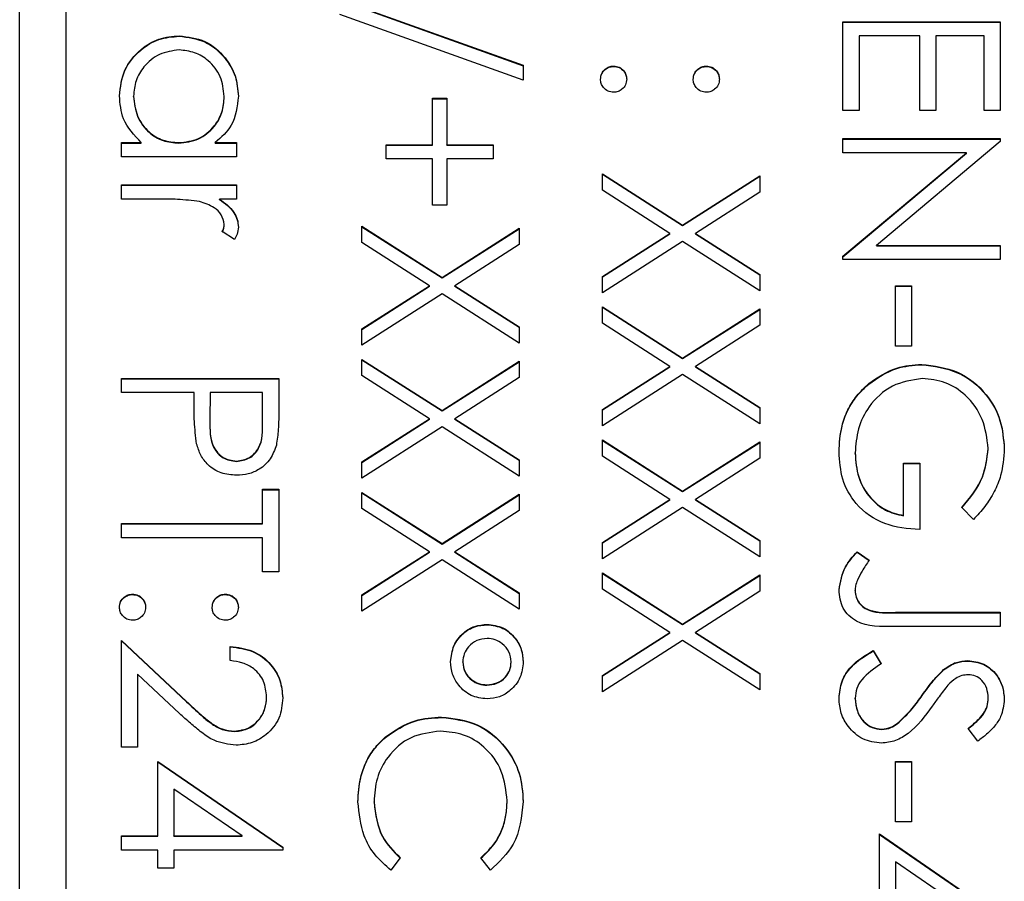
# Model space of a CAD drawing. Header units: millimetres. Extents: x 321 to 2529, y 215 to 2037.
# Tile 46 of 57: x 2210 to 2220, y 1182 to 1191. Entities that reach past the tile are written whole.
import ezdxf

# ---------------------------------------------------------------- set-up
doc = ezdxf.new("R2010")
doc.units = ezdxf.units.MM

msp = doc.modelspace()

# ---------------------------------------------------------------- linework, layer by layer
at = {"color": 7, "linetype": 'Continuous', "lineweight": 25}
for p, q in [((2209.727, 1152.557), (2209.727, 1200.739)), ((2210.227, 1198.183), (2210.227, 1142.237)), ((2213.188, 1191.365), (2215.171, 1190.655)), ((2213.188, 1191.361), (2215.171, 1190.65)), ((2215.171, 1190.494), (2213.188, 1191.205)), ((2218.627, 1190.168), (2218.627, 1191.126)), ((2218.627, 1191.126), (2220.327, 1191.126)), ((2220.327, 1191.126), (2220.327, 1190.168)), ((2218.627, 1191.121), (2220.327, 1191.121)), ((2211.452, 1190.969), (2211.452, 1190.973)), ((2218.802, 1190.973), (2218.802, 1190.168)), ((2219.456, 1190.973), (2218.802, 1190.973)), ((2219.456, 1190.168), (2219.456, 1190.973)), ((2219.63, 1190.973), (2219.63, 1190.168)), ((2220.153, 1190.973), (2219.63, 1190.973)), ((2220.153, 1190.168), (2220.153, 1190.973)), ((2215.171, 1190.655), (2215.171, 1190.494)), ((2216.147, 1190.642), (2216.147, 1190.647)), ((2217.15, 1190.642), (2217.15, 1190.647)), ((2210.958, 1190.316), (2210.958, 1190.321)), ((2211.939, 1190.315), (2211.939, 1190.319)), ((2214.19, 1190.298), (2214.343, 1190.298)), ((2214.19, 1189.797), (2214.19, 1190.298)), ((2214.19, 1190.294), (2214.343, 1190.294)), ((2214.343, 1190.298), (2214.343, 1189.797)), ((2218.802, 1190.168), (2218.627, 1190.168)), ((2219.63, 1190.168), (2219.456, 1190.168)), ((2220.327, 1190.168), (2220.153, 1190.168)), ((2218.627, 1189.863), (2220.327, 1189.863)), ((2218.627, 1189.71), (2218.627, 1189.863)), ((2218.627, 1189.858), (2220.327, 1189.858)), ((2220.327, 1189.863), (2220.327, 1189.831)), ((2210.827, 1189.819), (2211.042, 1189.819)), ((2210.827, 1189.667), (2210.827, 1189.819)), ((2210.827, 1189.815), (2211.042, 1189.815)), ((2211.042, 1189.815), (2211.042, 1189.819)), ((2211.446, 1189.815), (2211.446, 1189.819)), ((2211.84, 1189.819), (2212.07, 1189.819)), ((2211.84, 1189.815), (2211.84, 1189.819)), ((2211.84, 1189.815), (2212.07, 1189.815)), ((2212.07, 1189.819), (2212.07, 1189.667)), ((2213.689, 1189.797), (2214.19, 1189.797)), ((2213.689, 1189.645), (2213.689, 1189.797)), ((2213.689, 1189.793), (2214.19, 1189.793)), ((2214.19, 1189.793), (2214.19, 1189.797)), ((2214.343, 1189.797), (2214.844, 1189.797)), ((2214.343, 1189.793), (2214.343, 1189.797)), ((2214.343, 1189.793), (2214.844, 1189.793)), ((2214.844, 1189.797), (2214.844, 1189.645)), ((2220.327, 1189.831), (2218.989, 1188.709)), ((2212.07, 1189.667), (2210.827, 1189.667)), ((2214.19, 1189.645), (2213.689, 1189.645)), ((2214.19, 1189.144), (2214.19, 1189.645)), ((2214.343, 1189.645), (2214.343, 1189.144)), ((2214.844, 1189.645), (2214.343, 1189.645)), ((2219.962, 1189.71), (2218.627, 1189.71)), ((2218.627, 1188.591), (2219.962, 1189.71)), ((2218.627, 1188.587), (2219.962, 1189.706)), ((2219.962, 1189.706), (2219.962, 1189.71)), ((2216.027, 1189.482), (2216.894, 1188.927)), ((2216.027, 1189.306), (2216.027, 1189.482)), ((2216.027, 1189.477), (2216.894, 1188.923)), ((2216.894, 1188.927), (2217.727, 1189.46)), ((2216.894, 1188.923), (2217.727, 1189.456)), ((2217.727, 1189.46), (2217.727, 1189.284)), ((2210.827, 1189.21), (2210.827, 1189.362)), ((2210.827, 1189.362), (2212.07, 1189.362)), ((2210.827, 1189.358), (2212.07, 1189.358)), ((2212.07, 1189.362), (2212.07, 1189.21)), ((2211.245, 1189.21), (2210.827, 1189.21)), ((2212.07, 1189.21), (2211.887, 1189.21)), ((2211.887, 1189.205), (2211.887, 1189.21)), ((2216.757, 1188.839), (2216.027, 1189.306)), ((2217.727, 1189.284), (2217.032, 1188.839)), ((2214.343, 1189.144), (2214.19, 1189.144)), ((2211.939, 1188.931), (2211.939, 1188.936)), ((2213.427, 1188.916), (2214.294, 1188.361)), ((2213.427, 1188.74), (2213.427, 1188.916)), ((2213.427, 1188.911), (2214.294, 1188.357)), ((2214.294, 1188.361), (2215.127, 1188.894)), ((2214.294, 1188.357), (2215.127, 1188.889)), ((2215.127, 1188.894), (2215.127, 1188.718)), ((2216.894, 1188.923), (2216.894, 1188.927)), ((2212.049, 1188.774), (2211.917, 1188.858)), ((2216.027, 1188.373), (2216.757, 1188.839)), ((2216.027, 1188.369), (2216.757, 1188.835)), ((2216.757, 1188.835), (2216.757, 1188.839)), ((2217.032, 1188.839), (2217.727, 1188.395)), ((2217.032, 1188.835), (2217.032, 1188.839)), ((2217.032, 1188.835), (2217.727, 1188.39)), ((2214.157, 1188.273), (2213.427, 1188.74)), ((2215.127, 1188.718), (2214.432, 1188.273)), ((2216.894, 1188.751), (2216.027, 1188.197)), ((2217.727, 1188.219), (2216.894, 1188.751)), ((2218.989, 1188.709), (2220.327, 1188.709)), ((2218.989, 1188.704), (2218.989, 1188.709)), ((2218.989, 1188.704), (2220.327, 1188.704)), ((2220.327, 1188.709), (2220.327, 1188.556)), ((2218.627, 1188.556), (2218.627, 1188.591)), ((2220.327, 1188.556), (2218.627, 1188.556)), ((2214.294, 1188.357), (2214.294, 1188.361)), ((2216.027, 1188.197), (2216.027, 1188.373)), ((2217.727, 1188.395), (2217.727, 1188.219)), ((2213.427, 1187.807), (2214.157, 1188.273)), ((2213.427, 1187.802), (2214.157, 1188.269)), ((2214.157, 1188.269), (2214.157, 1188.273)), ((2214.432, 1188.273), (2215.127, 1187.829)), ((2214.432, 1188.269), (2214.432, 1188.273)), ((2214.432, 1188.269), (2215.127, 1187.824)), ((2219.194, 1187.62), (2219.194, 1188.273)), ((2219.194, 1188.273), (2219.368, 1188.273)), ((2219.194, 1188.269), (2219.368, 1188.269)), ((2219.368, 1188.273), (2219.368, 1187.62)), ((2214.294, 1188.185), (2213.427, 1187.631)), ((2215.127, 1187.653), (2214.294, 1188.185)), ((2216.027, 1188.045), (2216.894, 1187.49)), ((2216.027, 1187.869), (2216.027, 1188.045)), ((2216.027, 1188.04), (2216.894, 1187.486)), ((2216.894, 1187.49), (2217.727, 1188.023)), ((2216.894, 1187.486), (2217.727, 1188.018)), ((2217.727, 1188.023), (2217.727, 1187.847)), ((2215.127, 1187.829), (2215.127, 1187.653)), ((2216.757, 1187.402), (2216.027, 1187.869)), ((2217.727, 1187.847), (2217.032, 1187.402)), ((2213.427, 1187.631), (2213.427, 1187.807)), ((2219.368, 1187.62), (2219.194, 1187.62)), ((2213.427, 1187.478), (2214.294, 1186.924)), ((2213.427, 1187.303), (2213.427, 1187.478)), ((2213.427, 1187.474), (2214.294, 1186.92)), ((2214.294, 1186.924), (2215.127, 1187.457)), ((2214.294, 1186.92), (2215.127, 1187.452)), ((2215.127, 1187.457), (2215.127, 1187.281)), ((2216.027, 1186.936), (2216.757, 1187.402)), ((2216.757, 1187.398), (2216.757, 1187.402)), ((2216.894, 1187.486), (2216.894, 1187.49)), ((2217.032, 1187.402), (2217.727, 1186.958)), ((2217.032, 1187.398), (2217.032, 1187.402)), ((2219.478, 1187.42), (2219.478, 1187.424)), ((2214.157, 1186.836), (2213.427, 1187.303)), ((2216.027, 1186.931), (2216.757, 1187.398)), ((2216.894, 1187.314), (2216.027, 1186.76)), ((2217.727, 1186.782), (2216.894, 1187.314)), ((2217.032, 1187.398), (2217.727, 1186.953)), ((2210.827, 1187.119), (2210.827, 1187.272)), ((2210.827, 1187.272), (2212.527, 1187.272)), ((2210.827, 1187.267), (2212.527, 1187.267)), ((2212.527, 1187.272), (2212.527, 1186.939)), ((2215.127, 1187.281), (2214.432, 1186.836)), ((2218.905, 1187.211), (2218.905, 1187.216)), ((2211.612, 1187.119), (2210.827, 1187.119)), ((2211.612, 1186.998), (2211.612, 1187.119)), ((2211.786, 1187.119), (2211.783, 1186.822)), ((2212.353, 1187.119), (2211.786, 1187.119)), ((2212.353, 1186.809), (2212.353, 1187.119)), ((2214.294, 1186.92), (2214.294, 1186.924)), ((2216.027, 1186.76), (2216.027, 1186.936)), ((2217.727, 1186.958), (2217.727, 1186.782)), ((2211.783, 1186.816), (2211.783, 1186.811)), ((2212.353, 1186.804), (2212.353, 1186.809)), ((2213.427, 1186.37), (2214.157, 1186.836)), ((2213.427, 1186.365), (2214.157, 1186.832)), ((2214.157, 1186.832), (2214.157, 1186.836)), ((2214.432, 1186.836), (2215.127, 1186.391)), ((2214.432, 1186.832), (2214.432, 1186.836)), ((2214.432, 1186.832), (2215.127, 1186.387)), ((2214.294, 1186.748), (2213.427, 1186.194)), ((2215.127, 1186.216), (2214.294, 1186.748)), ((2216.027, 1186.608), (2216.894, 1186.053)), ((2216.027, 1186.432), (2216.027, 1186.608)), ((2216.027, 1186.603), (2216.894, 1186.049)), ((2216.894, 1186.053), (2217.727, 1186.586)), ((2216.894, 1186.049), (2217.727, 1186.581)), ((2217.727, 1186.586), (2217.727, 1186.41)), ((2218.758, 1186.462), (2218.758, 1186.467)), ((2220.197, 1186.511), (2220.197, 1186.516)), ((2212.071, 1186.375), (2212.071, 1186.379)), ((2213.427, 1186.194), (2213.427, 1186.37)), ((2215.127, 1186.391), (2215.127, 1186.216)), ((2216.757, 1185.965), (2216.027, 1186.432)), ((2217.727, 1186.41), (2217.032, 1185.965)), ((2219.281, 1186.357), (2219.456, 1186.357)), ((2219.281, 1185.791), (2219.281, 1186.357)), ((2219.281, 1186.353), (2219.456, 1186.353)), ((2219.456, 1186.357), (2219.456, 1185.639)), ((2212.353, 1186.074), (2212.527, 1186.074)), ((2212.353, 1185.704), (2212.353, 1186.074)), ((2212.353, 1186.07), (2212.527, 1186.07)), ((2212.527, 1186.074), (2212.527, 1185.181)), ((2213.427, 1186.041), (2214.294, 1185.487)), ((2213.427, 1185.866), (2213.427, 1186.041)), ((2213.427, 1186.037), (2214.294, 1185.482)), ((2214.294, 1185.487), (2215.127, 1186.02)), ((2214.294, 1185.482), (2215.127, 1186.015)), ((2215.127, 1186.02), (2215.127, 1185.844)), ((2216.894, 1186.049), (2216.894, 1186.053)), ((2216.027, 1185.499), (2216.757, 1185.965)), ((2216.027, 1185.494), (2216.757, 1185.961)), ((2216.757, 1185.961), (2216.757, 1185.965)), ((2217.032, 1185.965), (2217.727, 1185.521)), ((2217.032, 1185.961), (2217.032, 1185.965)), ((2217.032, 1185.961), (2217.727, 1185.516)), ((2214.157, 1185.399), (2213.427, 1185.866)), ((2215.127, 1185.844), (2214.432, 1185.399)), ((2216.894, 1185.877), (2216.027, 1185.323)), ((2217.727, 1185.345), (2216.894, 1185.877)), ((2220.037, 1185.747), (2219.913, 1185.878)), ((2210.827, 1185.704), (2212.353, 1185.704)), ((2210.827, 1185.551), (2210.827, 1185.704)), ((2210.827, 1185.7), (2212.353, 1185.7)), ((2212.353, 1185.7), (2212.353, 1185.704)), ((2219.281, 1185.787), (2219.281, 1185.791)), ((2212.353, 1185.551), (2210.827, 1185.551)), ((2212.353, 1185.181), (2212.353, 1185.551)), ((2214.294, 1185.482), (2214.294, 1185.487)), ((2216.027, 1185.323), (2216.027, 1185.499)), ((2217.727, 1185.521), (2217.727, 1185.345)), ((2213.427, 1184.933), (2214.157, 1185.399)), ((2213.427, 1184.928), (2214.157, 1185.395)), ((2214.157, 1185.395), (2214.157, 1185.399)), ((2214.432, 1185.399), (2215.127, 1184.954)), ((2214.432, 1185.395), (2214.432, 1185.399)), ((2214.432, 1185.395), (2215.127, 1184.95)), ((2218.78, 1185.399), (2218.911, 1185.309)), ((2218.78, 1185.395), (2218.78, 1185.399)), ((2218.78, 1185.395), (2218.911, 1185.305)), ((2214.294, 1185.311), (2213.427, 1184.757)), ((2215.127, 1184.779), (2214.294, 1185.311)), ((2212.527, 1185.181), (2212.353, 1185.181)), ((2216.027, 1185.17), (2216.894, 1184.616)), ((2216.027, 1184.995), (2216.027, 1185.17)), ((2216.027, 1185.166), (2216.894, 1184.612)), ((2216.894, 1184.616), (2217.727, 1185.149)), ((2216.894, 1184.612), (2217.727, 1185.144)), ((2217.727, 1185.149), (2217.727, 1184.973)), ((2215.127, 1184.954), (2215.127, 1184.779)), ((2216.757, 1184.528), (2216.027, 1184.995)), ((2217.727, 1184.973), (2217.032, 1184.528)), ((2218.758, 1184.977), (2218.758, 1184.981)), ((2210.947, 1184.937), (2210.947, 1184.942)), ((2211.95, 1184.937), (2211.95, 1184.942)), ((2213.427, 1184.757), (2213.427, 1184.933)), ((2219.196, 1184.746), (2220.327, 1184.746)), ((2219.196, 1184.741), (2219.196, 1184.746)), ((2219.196, 1184.741), (2220.327, 1184.741)), ((2220.327, 1184.746), (2220.327, 1184.593)), ((2214.782, 1184.611), (2214.782, 1184.615)), ((2216.027, 1184.062), (2216.757, 1184.528)), ((2216.757, 1184.524), (2216.757, 1184.528)), ((2216.894, 1184.612), (2216.894, 1184.616)), ((2217.032, 1184.528), (2217.727, 1184.083)), ((2217.032, 1184.524), (2217.032, 1184.528)), ((2220.327, 1184.593), (2219.179, 1184.593)), ((2210.827, 1184.441), (2211.531, 1183.782)), ((2210.827, 1183.287), (2210.827, 1184.441)), ((2210.827, 1184.437), (2211.531, 1183.778)), ((2216.027, 1184.057), (2216.757, 1184.524)), ((2216.894, 1184.44), (2216.027, 1183.886)), ((2217.727, 1183.908), (2216.894, 1184.44)), ((2217.032, 1184.524), (2217.727, 1184.079)), ((2212.004, 1184.223), (2212.004, 1184.376)), ((2218.955, 1184.332), (2219.041, 1184.189)), ((2218.955, 1184.328), (2218.955, 1184.332)), ((2218.955, 1184.328), (2219.041, 1184.184)), ((2214.517, 1184.206), (2214.517, 1184.21)), ((2215.04, 1184.205), (2215.04, 1184.209)), ((2219.974, 1184.219), (2219.974, 1184.223)), ((2219.715, 1184.124), (2219.715, 1184.128)), ((2211.002, 1184.077), (2211.002, 1183.287)), ((2211.456, 1183.652), (2211.002, 1184.077)), ((2216.027, 1183.886), (2216.027, 1184.062)), ((2217.727, 1184.083), (2217.727, 1183.908)), ((2214.777, 1183.958), (2214.777, 1183.962)), ((2211.531, 1183.778), (2211.531, 1183.782)), ((2212.397, 1183.825), (2212.397, 1183.83)), ((2218.758, 1183.811), (2218.758, 1183.816)), ((2219.484, 1183.846), (2219.484, 1183.85)), ((2220.197, 1183.817), (2220.197, 1183.822)), ((2214.287, 1183.609), (2214.287, 1183.614)), ((2212.052, 1183.457), (2212.052, 1183.461)), ((2219.046, 1183.479), (2219.046, 1183.483)), ((2219.213, 1183.539), (2219.213, 1183.544)), ((2220.083, 1183.352), (2219.979, 1183.49)), ((2213.681, 1183.394), (2213.681, 1183.398)), ((2211.002, 1183.287), (2210.827, 1183.287)), ((2211.22, 1182.329), (2211.22, 1183.135)), ((2211.22, 1183.135), (2212.571, 1182.207)), ((2211.22, 1183.13), (2212.571, 1182.203)), ((2219.194, 1182.481), (2219.194, 1183.135)), ((2219.194, 1183.135), (2219.368, 1183.135)), ((2219.194, 1183.13), (2219.368, 1183.13)), ((2219.368, 1183.135), (2219.368, 1182.481)), ((2211.394, 1182.835), (2211.394, 1182.329)), ((2212.132, 1182.329), (2211.394, 1182.835)), ((2213.558, 1182.694), (2213.558, 1182.699)), ((2214.997, 1182.705), (2214.997, 1182.709)), ((2219.368, 1182.481), (2219.194, 1182.481)), ((2210.827, 1182.329), (2211.22, 1182.329)), ((2210.827, 1182.177), (2210.827, 1182.329)), ((2210.827, 1182.325), (2211.22, 1182.325)), ((2211.22, 1182.325), (2211.22, 1182.329)), ((2211.394, 1182.329), (2212.132, 1182.329)), ((2211.394, 1182.325), (2211.394, 1182.329)), ((2211.394, 1182.325), (2212.132, 1182.325)), ((2212.132, 1182.325), (2212.132, 1182.329)), ((2219.02, 1181.545), (2219.02, 1182.351)), ((2219.02, 1182.351), (2220.371, 1181.424)), ((2219.02, 1182.346), (2220.371, 1181.419)), ((2212.571, 1182.207), (2212.571, 1182.177)), ((2211.22, 1182.177), (2210.827, 1182.177)), ((2211.22, 1181.981), (2211.22, 1182.177)), ((2211.394, 1182.177), (2211.394, 1181.981)), ((2212.571, 1182.177), (2211.394, 1182.177)), ((2213.841, 1182.092), (2213.74, 1181.959)), ((2214.815, 1181.959), (2214.713, 1182.092)), ((2211.394, 1181.981), (2211.22, 1181.981)), ((2219.932, 1181.545), (2219.194, 1182.051)), ((2219.194, 1182.051), (2219.194, 1181.545))]:
    msp.add_line(p, q, dxfattribs=at)
for points, knots in [([(2210.806, 1190.326), (2210.817, 1190.422), (2210.839, 1190.612), (2211.015, 1190.823), (2211.227, 1190.954), (2211.377, 1190.967), (2211.452, 1190.973)], [0, 0, 0, 0, 0.279573, 0.559333, 0.779589, 1, 1, 1, 1]), ([(2210.806, 1190.322), (2210.817, 1190.417), (2210.839, 1190.608), (2211.015, 1190.819), (2211.227, 1190.95), (2211.377, 1190.962), (2211.452, 1190.969)], [0, 0, 0, 0, 0.279573, 0.559333, 0.779589, 1, 1, 1, 1]), ([(2211.452, 1190.973), (2211.547, 1190.961), (2211.738, 1190.938), (2211.945, 1190.758), (2212.072, 1190.546), (2212.085, 1190.396), (2212.091, 1190.321)], [0, 0, 0, 0, 0.279413, 0.559191, 0.779548, 1, 1, 1, 1]), ([(2211.452, 1190.969), (2211.547, 1190.957), (2211.738, 1190.933), (2211.945, 1190.754), (2212.072, 1190.541), (2212.085, 1190.392), (2212.091, 1190.317)], [0, 0, 0, 0, 0.279413, 0.559191, 0.779548, 1, 1, 1, 1]), ([(2211.45, 1190.821), (2211.378, 1190.811), (2211.233, 1190.79), (2211.071, 1190.656), (2210.975, 1190.492), (2210.964, 1190.378), (2210.958, 1190.321)], [0, 0, 0, 0, 0.279429, 0.559146, 0.77957, 1, 1, 1, 1]), ([(2211.939, 1190.319), (2211.93, 1190.392), (2211.913, 1190.538), (2211.784, 1190.703), (2211.622, 1190.802), (2211.507, 1190.815), (2211.45, 1190.821)], [0, 0, 0, 0, 0.2797672, 0.5592905, 0.7797189, 1, 1, 1, 1]), ([(2216.006, 1190.505), (2216.008, 1190.526), (2216.013, 1190.568), (2216.052, 1190.614), (2216.098, 1190.642), (2216.131, 1190.645), (2216.147, 1190.647)], [0, 0, 0, 0, 0.2795812, 0.5591432, 0.7795754, 1, 1, 1, 1]), ([(2216.006, 1190.501), (2216.008, 1190.522), (2216.013, 1190.563), (2216.052, 1190.609), (2216.098, 1190.638), (2216.131, 1190.641), (2216.147, 1190.642)], [0, 0, 0, 0, 0.279581, 0.559143, 0.779575, 1, 1, 1, 1]), ([(2216.147, 1190.647), (2216.168, 1190.644), (2216.21, 1190.639), (2216.256, 1190.601), (2216.285, 1190.554), (2216.287, 1190.521), (2216.289, 1190.505)], [0, 0, 0, 0, 0.2795762, 0.5592837, 0.7795524, 1, 1, 1, 1]), ([(2216.147, 1190.642), (2216.168, 1190.64), (2216.21, 1190.635), (2216.256, 1190.596), (2216.285, 1190.55), (2216.287, 1190.517), (2216.289, 1190.501)], [0, 0, 0, 0, 0.279576, 0.559284, 0.779552, 1, 1, 1, 1]), ([(2217.008, 1190.505), (2217.011, 1190.526), (2217.015, 1190.568), (2217.054, 1190.614), (2217.1, 1190.642), (2217.133, 1190.645), (2217.15, 1190.647)], [0, 0, 0, 0, 0.279647, 0.559299, 0.779615, 1, 1, 1, 1]), ([(2217.008, 1190.501), (2217.011, 1190.522), (2217.015, 1190.563), (2217.054, 1190.609), (2217.1, 1190.638), (2217.133, 1190.641), (2217.15, 1190.642)], [0, 0, 0, 0, 0.279647, 0.559299, 0.779615, 1, 1, 1, 1]), ([(2217.15, 1190.647), (2217.171, 1190.644), (2217.212, 1190.639), (2217.258, 1190.6), (2217.287, 1190.554), (2217.29, 1190.521), (2217.291, 1190.505)], [0, 0, 0, 0, 0.279585, 0.559454, 0.779697, 1, 1, 1, 1]), ([(2217.15, 1190.642), (2217.171, 1190.64), (2217.212, 1190.634), (2217.258, 1190.596), (2217.287, 1190.55), (2217.29, 1190.517), (2217.291, 1190.501)], [0, 0, 0, 0, 0.279585, 0.559454, 0.779697, 1, 1, 1, 1]), ([(2216.147, 1190.364), (2216.126, 1190.366), (2216.085, 1190.371), (2216.039, 1190.41), (2216.01, 1190.456), (2216.007, 1190.489), (2216.006, 1190.505)], [0, 0, 0, 0, 0.279469, 0.559358, 0.779674, 1, 1, 1, 1]), ([(2216.289, 1190.505), (2216.286, 1190.484), (2216.282, 1190.442), (2216.243, 1190.397), (2216.197, 1190.367), (2216.164, 1190.365), (2216.147, 1190.364)], [0, 0, 0, 0, 0.279602, 0.559212, 0.779475, 1, 1, 1, 1]), ([(2217.15, 1190.364), (2217.129, 1190.366), (2217.087, 1190.371), (2217.041, 1190.409), (2217.012, 1190.456), (2217.009, 1190.489), (2217.008, 1190.505)], [0, 0, 0, 0, 0.279517, 0.559326, 0.779544, 1, 1, 1, 1]), ([(2217.291, 1190.505), (2217.289, 1190.484), (2217.284, 1190.442), (2217.245, 1190.397), (2217.199, 1190.367), (2217.166, 1190.365), (2217.15, 1190.364)], [0, 0, 0, 0, 0.279602, 0.559212, 0.779475, 1, 1, 1, 1]), ([(2211.042, 1189.819), (2210.966, 1189.9), (2210.829, 1190.044), (2210.813, 1190.24), (2210.806, 1190.326)], [0, 0, 0, 0, 0.558763, 1, 1, 1, 1]), ([(2210.958, 1190.321), (2210.967, 1190.248), (2210.984, 1190.102), (2211.109, 1189.933), (2211.273, 1189.834), (2211.388, 1189.824), (2211.446, 1189.819)], [0, 0, 0, 0, 0.279822, 0.559387, 0.779603, 1, 1, 1, 1]), ([(2210.958, 1190.316), (2210.967, 1190.244), (2210.984, 1190.098), (2211.109, 1189.928), (2211.273, 1189.83), (2211.388, 1189.82), (2211.446, 1189.815)], [0, 0, 0, 0, 0.279822, 0.559387, 0.779603, 1, 1, 1, 1]), ([(2211.446, 1189.819), (2211.519, 1189.827), (2211.667, 1189.844), (2211.829, 1189.981), (2211.925, 1190.146), (2211.934, 1190.262), (2211.939, 1190.319)], [0, 0, 0, 0, 0.27966, 0.55921, 0.779487, 1, 1, 1, 1]), ([(2211.446, 1189.815), (2211.519, 1189.823), (2211.667, 1189.839), (2211.829, 1189.976), (2211.925, 1190.142), (2211.934, 1190.257), (2211.939, 1190.315)], [0, 0, 0, 0, 0.27966, 0.55921, 0.779487, 1, 1, 1, 1]), ([(2212.091, 1190.321), (2212.079, 1190.209), (2212.056, 1190.009), (2211.906, 1189.877), (2211.84, 1189.819)], [0, 0, 0, 0, 0.559062, 1, 1, 1, 1]), ([(2211.671, 1189.182), (2211.592, 1189.192), (2211.45, 1189.21), (2211.308, 1189.21), (2211.245, 1189.21)], [0, 0, 0, 0, 0.559636, 1, 1, 1, 1]), ([(2211.887, 1189.21), (2211.945, 1189.167), (2212.027, 1189.107), (2212.084, 1188.991), (2212.089, 1188.935), (2212.091, 1188.907)], [0, 0, 0, 0, 0.558788, 0.779481, 1, 1, 1, 1]), ([(2211.939, 1188.936), (2211.931, 1188.972), (2211.915, 1189.044), (2211.815, 1189.136), (2211.726, 1189.165), (2211.671, 1189.182)], [0, 0, 0, 0, 0.278336, 0.558768, 1, 1, 1, 1]), ([(2211.887, 1189.205), (2211.945, 1189.163), (2212.027, 1189.103), (2212.084, 1188.986), (2212.089, 1188.93), (2212.091, 1188.902)], [0, 0, 0, 0, 0.5587877, 0.7794811, 1, 1, 1, 1]), ([(2211.917, 1188.858), (2211.923, 1188.872), (2211.935, 1188.897), (2211.938, 1188.924), (2211.939, 1188.936)], [0, 0, 0, 0, 0.5603957, 1, 1, 1, 1]), ([(2211.917, 1188.853), (2211.923, 1188.867), (2211.935, 1188.892), (2211.938, 1188.919), (2211.939, 1188.931)], [0, 0, 0, 0, 0.560396, 1, 1, 1, 1]), ([(2212.091, 1188.907), (2212.088, 1188.88), (2212.083, 1188.833), (2212.059, 1188.792), (2212.049, 1188.774)], [0, 0, 0, 0, 0.559243, 1, 1, 1, 1]), ([(2218.905, 1187.216), (2219.002, 1187.283), (2219.176, 1187.403), (2219.386, 1187.418), (2219.478, 1187.424)], [0, 0, 0, 0, 0.559317, 1, 1, 1, 1]), ([(2218.905, 1187.211), (2219.002, 1187.279), (2219.176, 1187.398), (2219.386, 1187.413), (2219.478, 1187.42)], [0, 0, 0, 0, 0.559317, 1, 1, 1, 1]), ([(2219.478, 1187.424), (2219.611, 1187.407), (2219.878, 1187.374), (2220.177, 1187.129), (2220.346, 1186.825), (2220.362, 1186.615), (2220.371, 1186.511)], [0, 0, 0, 0, 0.27959, 0.559072, 0.779411, 1, 1, 1, 1]), ([(2219.478, 1187.42), (2219.611, 1187.403), (2219.878, 1187.369), (2220.177, 1187.125), (2220.346, 1186.821), (2220.362, 1186.611), (2220.371, 1186.506)], [0, 0, 0, 0, 0.27959, 0.559072, 0.779411, 1, 1, 1, 1]), ([(2218.584, 1186.48), (2218.589, 1186.574), (2218.598, 1186.73), (2218.675, 1186.934), (2218.772, 1187.09), (2218.861, 1187.174), (2218.905, 1187.216)], [0, 0, 0, 0, 0.339789, 0.559872, 0.779908, 1, 1, 1, 1]), ([(2218.584, 1186.476), (2218.589, 1186.57), (2218.598, 1186.725), (2218.675, 1186.929), (2218.772, 1187.086), (2218.861, 1187.17), (2218.905, 1187.211)], [0, 0, 0, 0, 0.339789, 0.559872, 0.779908, 1, 1, 1, 1]), ([(2219.485, 1187.272), (2219.372, 1187.254), (2219.147, 1187.219), (2218.91, 1186.994), (2218.779, 1186.732), (2218.765, 1186.555), (2218.758, 1186.467)], [0, 0, 0, 0, 0.2790614, 0.5585842, 0.7792365, 1, 1, 1, 1]), ([(2220.197, 1186.516), (2220.183, 1186.623), (2220.157, 1186.838), (2219.976, 1187.089), (2219.739, 1187.243), (2219.569, 1187.262), (2219.485, 1187.272)], [0, 0, 0, 0, 0.279847, 0.559555, 0.779847, 1, 1, 1, 1]), ([(2211.64, 1186.565), (2211.63, 1186.646), (2211.612, 1186.789), (2211.612, 1186.934), (2211.612, 1186.998)], [0, 0, 0, 0, 0.559694, 1, 1, 1, 1]), ([(2212.527, 1186.939), (2212.528, 1186.866), (2212.528, 1186.736), (2212.51, 1186.608), (2212.502, 1186.552)], [0, 0, 0, 0, 0.560314, 1, 1, 1, 1]), ([(2211.783, 1186.822), (2211.782, 1186.718), (2211.782, 1186.589), (2211.867, 1186.464), (2211.945, 1186.398), (2212.02, 1186.387), (2212.071, 1186.379)], [0, 0, 0, 0, 0.499721, 0.62535, 0.751083, 1, 1, 1, 1]), ([(2211.783, 1186.817), (2211.782, 1186.714), (2211.782, 1186.585), (2211.867, 1186.459), (2211.945, 1186.394), (2212.02, 1186.382), (2212.071, 1186.375)], [0, 0, 0, 0, 0.499721, 0.62535, 0.751083, 1, 1, 1, 1]), ([(2212.071, 1186.379), (2212.119, 1186.387), (2212.193, 1186.398), (2212.269, 1186.461), (2212.356, 1186.581), (2212.354, 1186.707), (2212.353, 1186.809)], [0, 0, 0, 0, 0.248969, 0.374729, 0.500383, 1, 1, 1, 1]), ([(2212.071, 1186.375), (2212.119, 1186.382), (2212.193, 1186.394), (2212.269, 1186.456), (2212.356, 1186.576), (2212.354, 1186.703), (2212.353, 1186.804)], [0, 0, 0, 0, 0.248969, 0.374729, 0.500383, 1, 1, 1, 1]), ([(2212.071, 1186.226), (2212.015, 1186.231), (2211.903, 1186.239), (2211.767, 1186.324), (2211.679, 1186.439), (2211.653, 1186.523), (2211.64, 1186.565)], [0, 0, 0, 0, 0.280099, 0.559324, 0.779458, 1, 1, 1, 1]), ([(2212.502, 1186.552), (2212.483, 1186.5), (2212.446, 1186.397), (2212.331, 1186.29), (2212.2, 1186.234), (2212.114, 1186.229), (2212.071, 1186.226)], [0, 0, 0, 0, 0.279705, 0.559381, 0.779509, 1, 1, 1, 1]), ([(2219.456, 1185.639), (2219.327, 1185.649), (2219.071, 1185.67), (2218.768, 1185.885), (2218.604, 1186.178), (2218.591, 1186.379), (2218.584, 1186.48)], [0, 0, 0, 0, 0.280351, 0.559367, 0.779371, 1, 1, 1, 1]), ([(2218.758, 1186.467), (2218.765, 1186.379), (2218.778, 1186.204), (2218.905, 1185.989), (2219.079, 1185.84), (2219.214, 1185.807), (2219.281, 1185.791)], [0, 0, 0, 0, 0.2802537, 0.5599124, 0.7799408, 1, 1, 1, 1]), ([(2218.758, 1186.462), (2218.765, 1186.375), (2218.778, 1186.2), (2218.905, 1185.984), (2219.079, 1185.835), (2219.214, 1185.803), (2219.281, 1185.787)], [0, 0, 0, 0, 0.280254, 0.559912, 0.779941, 1, 1, 1, 1]), ([(2219.913, 1185.878), (2220, 1185.983), (2220.154, 1186.171), (2220.184, 1186.41), (2220.197, 1186.516)], [0, 0, 0, 0, 0.55984, 1, 1, 1, 1]), ([(2219.913, 1185.874), (2220, 1185.979), (2220.154, 1186.166), (2220.184, 1186.406), (2220.197, 1186.511)], [0, 0, 0, 0, 0.55984, 1, 1, 1, 1]), ([(2220.371, 1186.511), (2220.364, 1186.413), (2220.352, 1186.253), (2220.266, 1186.046), (2220.165, 1185.886), (2220.08, 1185.794), (2220.037, 1185.747)], [0, 0, 0, 0, 0.339527, 0.559586, 0.779731, 1, 1, 1, 1]), ([(2218.584, 1184.989), (2218.599, 1185.076), (2218.627, 1185.232), (2218.733, 1185.348), (2218.78, 1185.399)], [0, 0, 0, 0, 0.557533, 1, 1, 1, 1]), ([(2218.584, 1184.985), (2218.599, 1185.072), (2218.627, 1185.228), (2218.733, 1185.343), (2218.78, 1185.395)], [0, 0, 0, 0, 0.557533, 1, 1, 1, 1]), ([(2218.911, 1185.309), (2218.884, 1185.27), (2218.837, 1185.201), (2218.799, 1185.125), (2218.783, 1185.092)], [0, 0, 0, 0, 0.560094, 1, 1, 1, 1]), ([(2218.783, 1185.092), (2218.775, 1185.072), (2218.761, 1185.036), (2218.759, 1184.998), (2218.758, 1184.981)], [0, 0, 0, 0, 0.5599, 1, 1, 1, 1]), ([(2219.179, 1184.593), (2219.037, 1184.59), (2218.858, 1184.585), (2218.688, 1184.706), (2218.603, 1184.816), (2218.591, 1184.92), (2218.584, 1184.989)], [0, 0, 0, 0, 0.4995429, 0.6250777, 0.7506542, 1, 1, 1, 1]), ([(2218.758, 1184.981), (2218.76, 1184.957), (2218.764, 1184.91), (2218.8, 1184.847), (2218.851, 1184.797), (2218.981, 1184.738), (2219.1, 1184.742), (2219.196, 1184.746)], [0, 0, 0, 0, 0.124972, 0.249915, 0.374872, 0.499882, 1, 1, 1, 1]), ([(2218.758, 1184.977), (2218.76, 1184.953), (2218.764, 1184.906), (2218.8, 1184.843), (2218.851, 1184.793), (2218.981, 1184.733), (2219.1, 1184.738), (2219.196, 1184.741)], [0, 0, 0, 0, 0.124972, 0.249915, 0.374872, 0.499882, 1, 1, 1, 1]), ([(2210.806, 1184.8), (2210.808, 1184.821), (2210.813, 1184.863), (2210.852, 1184.909), (2210.898, 1184.937), (2210.931, 1184.94), (2210.947, 1184.942)], [0, 0, 0, 0, 0.279581, 0.559143, 0.779575, 1, 1, 1, 1]), ([(2210.806, 1184.796), (2210.808, 1184.817), (2210.813, 1184.858), (2210.852, 1184.904), (2210.898, 1184.933), (2210.931, 1184.936), (2210.947, 1184.937)], [0, 0, 0, 0, 0.279581, 0.559143, 0.779575, 1, 1, 1, 1]), ([(2210.947, 1184.942), (2210.968, 1184.939), (2211.01, 1184.934), (2211.056, 1184.896), (2211.085, 1184.849), (2211.087, 1184.817), (2211.089, 1184.8)], [0, 0, 0, 0, 0.2795762, 0.5592837, 0.7795524, 1, 1, 1, 1]), ([(2210.947, 1184.937), (2210.968, 1184.935), (2211.01, 1184.93), (2211.056, 1184.892), (2211.085, 1184.845), (2211.087, 1184.812), (2211.089, 1184.796)], [0, 0, 0, 0, 0.2795762, 0.5592837, 0.7795524, 1, 1, 1, 1]), ([(2211.808, 1184.8), (2211.811, 1184.821), (2211.815, 1184.863), (2211.854, 1184.909), (2211.9, 1184.937), (2211.933, 1184.94), (2211.95, 1184.942)], [0, 0, 0, 0, 0.279647, 0.559299, 0.779615, 1, 1, 1, 1]), ([(2211.808, 1184.796), (2211.811, 1184.817), (2211.815, 1184.859), (2211.854, 1184.905), (2211.9, 1184.933), (2211.933, 1184.936), (2211.95, 1184.937)], [0, 0, 0, 0, 0.279647, 0.559299, 0.779615, 1, 1, 1, 1]), ([(2211.95, 1184.942), (2211.971, 1184.939), (2212.012, 1184.934), (2212.058, 1184.896), (2212.087, 1184.849), (2212.09, 1184.817), (2212.091, 1184.8)], [0, 0, 0, 0, 0.2795852, 0.5594544, 0.7796968, 1, 1, 1, 1]), ([(2211.95, 1184.937), (2211.971, 1184.935), (2212.012, 1184.93), (2212.058, 1184.891), (2212.087, 1184.845), (2212.09, 1184.812), (2212.091, 1184.796)], [0, 0, 0, 0, 0.279585, 0.559454, 0.779697, 1, 1, 1, 1]), ([(2210.947, 1184.659), (2210.926, 1184.661), (2210.885, 1184.666), (2210.839, 1184.705), (2210.81, 1184.751), (2210.807, 1184.784), (2210.806, 1184.8)], [0, 0, 0, 0, 0.279469, 0.559358, 0.779674, 1, 1, 1, 1]), ([(2211.089, 1184.8), (2211.086, 1184.779), (2211.082, 1184.737), (2211.043, 1184.692), (2210.997, 1184.663), (2210.964, 1184.66), (2210.947, 1184.659)], [0, 0, 0, 0, 0.279602, 0.559212, 0.779475, 1, 1, 1, 1]), ([(2211.95, 1184.659), (2211.929, 1184.661), (2211.887, 1184.666), (2211.841, 1184.705), (2211.812, 1184.751), (2211.809, 1184.784), (2211.808, 1184.8)], [0, 0, 0, 0, 0.279517, 0.559326, 0.779544, 1, 1, 1, 1]), ([(2212.091, 1184.8), (2212.089, 1184.779), (2212.084, 1184.737), (2212.045, 1184.692), (2211.999, 1184.663), (2211.966, 1184.66), (2211.95, 1184.659)], [0, 0, 0, 0, 0.2796016, 0.559212, 0.7794752, 1, 1, 1, 1]), ([(2214.386, 1184.213), (2214.393, 1184.272), (2214.406, 1184.39), (2214.512, 1184.523), (2214.643, 1184.603), (2214.736, 1184.611), (2214.782, 1184.615)], [0, 0, 0, 0, 0.279728, 0.559381, 0.779608, 1, 1, 1, 1]), ([(2214.386, 1184.209), (2214.393, 1184.268), (2214.406, 1184.386), (2214.512, 1184.518), (2214.643, 1184.599), (2214.736, 1184.607), (2214.782, 1184.611)], [0, 0, 0, 0, 0.279728, 0.559381, 0.779608, 1, 1, 1, 1]), ([(2214.782, 1184.615), (2214.84, 1184.608), (2214.958, 1184.592), (2215.083, 1184.479), (2215.159, 1184.348), (2215.167, 1184.256), (2215.171, 1184.21)], [0, 0, 0, 0, 0.279239, 0.559101, 0.779515, 1, 1, 1, 1]), ([(2214.782, 1184.611), (2214.84, 1184.603), (2214.958, 1184.588), (2215.083, 1184.475), (2215.159, 1184.343), (2215.167, 1184.252), (2215.171, 1184.206)], [0, 0, 0, 0, 0.279239, 0.559101, 0.779515, 1, 1, 1, 1]), ([(2214.779, 1184.463), (2214.741, 1184.458), (2214.665, 1184.45), (2214.581, 1184.381), (2214.526, 1184.299), (2214.52, 1184.24), (2214.517, 1184.21)], [0, 0, 0, 0, 0.2796547, 0.5595004, 0.7798044, 1, 1, 1, 1]), ([(2215.04, 1184.209), (2215.035, 1184.247), (2215.026, 1184.323), (2214.953, 1184.405), (2214.868, 1184.455), (2214.808, 1184.46), (2214.779, 1184.463)], [0, 0, 0, 0, 0.279349, 0.559223, 0.779594, 1, 1, 1, 1]), ([(2212.004, 1184.376), (2212.087, 1184.366), (2212.252, 1184.346), (2212.441, 1184.201), (2212.554, 1184.017), (2212.565, 1183.887), (2212.571, 1183.822)], [0, 0, 0, 0, 0.280029, 0.559515, 0.779668, 1, 1, 1, 1]), ([(2212.004, 1184.371), (2212.087, 1184.361), (2212.252, 1184.342), (2212.441, 1184.197), (2212.554, 1184.012), (2212.565, 1183.882), (2212.571, 1183.817)], [0, 0, 0, 0, 0.2800291, 0.5595146, 0.7796675, 1, 1, 1, 1]), ([(2218.584, 1183.816), (2218.59, 1183.879), (2218.603, 1184.004), (2218.731, 1184.198), (2218.87, 1184.281), (2218.955, 1184.332)], [0, 0, 0, 0, 0.2798798, 0.5596658, 1, 1, 1, 1]), ([(2218.584, 1183.811), (2218.59, 1183.874), (2218.603, 1184), (2218.731, 1184.193), (2218.87, 1184.277), (2218.955, 1184.328)], [0, 0, 0, 0, 0.27988, 0.559666, 1, 1, 1, 1]), ([(2212.397, 1183.83), (2212.391, 1183.888), (2212.379, 1184.004), (2212.273, 1184.135), (2212.14, 1184.205), (2212.049, 1184.217), (2212.004, 1184.223)], [0, 0, 0, 0, 0.279699, 0.558847, 0.779176, 1, 1, 1, 1]), ([(2214.779, 1183.81), (2214.72, 1183.817), (2214.602, 1183.831), (2214.474, 1183.943), (2214.398, 1184.075), (2214.39, 1184.167), (2214.386, 1184.213)], [0, 0, 0, 0, 0.279451, 0.559125, 0.779441, 1, 1, 1, 1]), ([(2214.517, 1184.21), (2214.522, 1184.173), (2214.532, 1184.098), (2214.604, 1184.018), (2214.688, 1183.969), (2214.747, 1183.964), (2214.777, 1183.962)], [0, 0, 0, 0, 0.27928, 0.559096, 0.779507, 1, 1, 1, 1]), ([(2214.777, 1183.962), (2214.814, 1183.966), (2214.89, 1183.973), (2214.976, 1184.038), (2215.032, 1184.12), (2215.037, 1184.179), (2215.04, 1184.209)], [0, 0, 0, 0, 0.279971, 0.559668, 0.779809, 1, 1, 1, 1]), ([(2215.171, 1184.21), (2215.164, 1184.152), (2215.151, 1184.035), (2215.046, 1183.904), (2214.917, 1183.822), (2214.825, 1183.814), (2214.779, 1183.81)], [0, 0, 0, 0, 0.279651, 0.559386, 0.779629, 1, 1, 1, 1]), ([(2219.715, 1184.128), (2219.759, 1184.158), (2219.838, 1184.212), (2219.933, 1184.22), (2219.974, 1184.223)], [0, 0, 0, 0, 0.55984, 1, 1, 1, 1]), ([(2219.715, 1184.124), (2219.759, 1184.154), (2219.838, 1184.207), (2219.933, 1184.215), (2219.974, 1184.219)], [0, 0, 0, 0, 0.5598405, 1, 1, 1, 1]), ([(2219.974, 1184.223), (2220.035, 1184.216), (2220.155, 1184.201), (2220.286, 1184.085), (2220.359, 1183.947), (2220.367, 1183.852), (2220.371, 1183.805)], [0, 0, 0, 0, 0.279553, 0.558798, 0.779378, 1, 1, 1, 1]), ([(2219.974, 1184.219), (2220.035, 1184.212), (2220.155, 1184.197), (2220.286, 1184.081), (2220.359, 1183.942), (2220.367, 1183.848), (2220.371, 1183.8)], [0, 0, 0, 0, 0.2795526, 0.5587984, 0.7793777, 1, 1, 1, 1]), ([(2214.517, 1184.206), (2214.522, 1184.168), (2214.532, 1184.094), (2214.604, 1184.013), (2214.688, 1183.965), (2214.747, 1183.96), (2214.777, 1183.958)], [0, 0, 0, 0, 0.27928, 0.559096, 0.779507, 1, 1, 1, 1]), ([(2214.777, 1183.958), (2214.814, 1183.961), (2214.89, 1183.969), (2214.976, 1184.034), (2215.032, 1184.116), (2215.037, 1184.175), (2215.04, 1184.205)], [0, 0, 0, 0, 0.2799708, 0.5596678, 0.7798094, 1, 1, 1, 1]), ([(2219.041, 1184.189), (2218.964, 1184.138), (2218.856, 1184.068), (2218.769, 1183.924), (2218.762, 1183.852), (2218.758, 1183.816)], [0, 0, 0, 0, 0.559321, 0.779782, 1, 1, 1, 1]), ([(2219.484, 1183.85), (2219.523, 1183.905), (2219.593, 1184.004), (2219.678, 1184.09), (2219.715, 1184.128)], [0, 0, 0, 0, 0.560413, 1, 1, 1, 1]), ([(2219.484, 1183.846), (2219.523, 1183.901), (2219.593, 1184), (2219.678, 1184.086), (2219.715, 1184.124)], [0, 0, 0, 0, 0.5604127, 1, 1, 1, 1]), ([(2219.981, 1184.071), (2219.958, 1184.069), (2219.91, 1184.065), (2219.832, 1184.028), (2219.788, 1183.985), (2219.762, 1183.959)], [0, 0, 0, 0, 0.279946, 0.559774, 1, 1, 1, 1]), ([(2220.197, 1183.822), (2220.194, 1183.856), (2220.189, 1183.925), (2220.136, 1184.008), (2220.063, 1184.063), (2220.008, 1184.068), (2219.981, 1184.071)], [0, 0, 0, 0, 0.280274, 0.559931, 0.77992, 1, 1, 1, 1]), ([(2219.762, 1183.959), (2219.729, 1183.917), (2219.671, 1183.842), (2219.616, 1183.765), (2219.592, 1183.731)], [0, 0, 0, 0, 0.559906, 1, 1, 1, 1]), ([(2211.531, 1183.782), (2211.583, 1183.733), (2211.668, 1183.653), (2211.793, 1183.549), (2211.913, 1183.475), (2212.006, 1183.466), (2212.052, 1183.461)], [0, 0, 0, 0, 0.3405416, 0.5608502, 0.7805986, 1, 1, 1, 1]), ([(2212.052, 1183.461), (2212.104, 1183.468), (2212.21, 1183.483), (2212.321, 1183.586), (2212.387, 1183.706), (2212.393, 1183.788), (2212.397, 1183.83)], [0, 0, 0, 0, 0.279126, 0.558978, 0.77935, 1, 1, 1, 1]), ([(2212.052, 1183.457), (2212.104, 1183.464), (2212.21, 1183.478), (2212.321, 1183.582), (2212.387, 1183.701), (2212.393, 1183.784), (2212.397, 1183.825)], [0, 0, 0, 0, 0.279126, 0.558978, 0.77935, 1, 1, 1, 1]), ([(2212.571, 1183.822), (2212.564, 1183.746), (2212.55, 1183.595), (2212.411, 1183.427), (2212.243, 1183.325), (2212.125, 1183.314), (2212.066, 1183.309)], [0, 0, 0, 0, 0.27989, 0.559224, 0.779582, 1, 1, 1, 1]), ([(2219.044, 1183.331), (2218.974, 1183.34), (2218.835, 1183.359), (2218.687, 1183.495), (2218.597, 1183.652), (2218.588, 1183.761), (2218.584, 1183.816)], [0, 0, 0, 0, 0.279183, 0.559085, 0.779446, 1, 1, 1, 1]), ([(2218.758, 1183.816), (2218.763, 1183.77), (2218.772, 1183.679), (2218.841, 1183.567), (2218.938, 1183.496), (2219.01, 1183.487), (2219.046, 1183.483)], [0, 0, 0, 0, 0.280276, 0.560148, 0.780153, 1, 1, 1, 1]), ([(2218.758, 1183.811), (2218.763, 1183.766), (2218.772, 1183.674), (2218.841, 1183.563), (2218.938, 1183.492), (2219.01, 1183.483), (2219.046, 1183.479)], [0, 0, 0, 0, 0.280276, 0.560148, 0.780153, 1, 1, 1, 1]), ([(2219.213, 1183.544), (2219.269, 1183.596), (2219.369, 1183.69), (2219.449, 1183.801), (2219.484, 1183.85)], [0, 0, 0, 0, 0.559496, 1, 1, 1, 1]), ([(2219.213, 1183.539), (2219.269, 1183.592), (2219.369, 1183.685), (2219.449, 1183.797), (2219.484, 1183.846)], [0, 0, 0, 0, 0.559496, 1, 1, 1, 1]), ([(2219.979, 1183.49), (2220.015, 1183.519), (2220.075, 1183.568), (2220.148, 1183.648), (2220.19, 1183.731), (2220.194, 1183.791), (2220.197, 1183.822)], [0, 0, 0, 0, 0.340409, 0.560482, 0.78018, 1, 1, 1, 1]), ([(2219.979, 1183.486), (2220.015, 1183.515), (2220.075, 1183.563), (2220.148, 1183.643), (2220.19, 1183.726), (2220.194, 1183.787), (2220.197, 1183.817)], [0, 0, 0, 0, 0.3404085, 0.560482, 0.7801798, 1, 1, 1, 1]), ([(2220.371, 1183.805), (2220.363, 1183.741), (2220.351, 1183.636), (2220.269, 1183.513), (2220.182, 1183.426), (2220.116, 1183.377), (2220.083, 1183.352)], [0, 0, 0, 0, 0.338729, 0.558835, 0.779344, 1, 1, 1, 1]), ([(2211.531, 1183.778), (2211.583, 1183.729), (2211.668, 1183.648), (2211.793, 1183.544), (2211.913, 1183.471), (2212.006, 1183.461), (2212.052, 1183.457)], [0, 0, 0, 0, 0.340542, 0.56085, 0.780599, 1, 1, 1, 1]), ([(2219.592, 1183.731), (2219.514, 1183.624), (2219.404, 1183.476), (2219.199, 1183.35), (2219.095, 1183.337), (2219.044, 1183.331)], [0, 0, 0, 0, 0.560115, 0.780284, 1, 1, 1, 1]), ([(2212.066, 1183.309), (2211.984, 1183.319), (2211.849, 1183.336), (2211.694, 1183.445), (2211.572, 1183.545), (2211.494, 1183.616), (2211.456, 1183.652)], [0, 0, 0, 0, 0.33837, 0.558748, 0.779361, 1, 1, 1, 1]), ([(2213.681, 1183.398), (2213.784, 1183.469), (2213.968, 1183.594), (2214.19, 1183.608), (2214.287, 1183.614)], [0, 0, 0, 0, 0.559029, 1, 1, 1, 1]), ([(2213.681, 1183.394), (2213.784, 1183.464), (2213.968, 1183.59), (2214.19, 1183.603), (2214.287, 1183.609)], [0, 0, 0, 0, 0.559029, 1, 1, 1, 1]), ([(2214.287, 1183.614), (2214.42, 1183.598), (2214.687, 1183.567), (2214.979, 1183.316), (2215.148, 1183.013), (2215.163, 1182.804), (2215.171, 1182.7)], [0, 0, 0, 0, 0.2795119, 0.5590796, 0.7793739, 1, 1, 1, 1]), ([(2214.287, 1183.609), (2214.42, 1183.594), (2214.687, 1183.563), (2214.979, 1183.311), (2215.148, 1183.009), (2215.163, 1182.8), (2215.171, 1182.695)], [0, 0, 0, 0, 0.279512, 0.55908, 0.779374, 1, 1, 1, 1]), ([(2214.276, 1183.461), (2214.166, 1183.448), (2213.946, 1183.422), (2213.709, 1183.21), (2213.576, 1182.957), (2213.564, 1182.785), (2213.558, 1182.699)], [0, 0, 0, 0, 0.279434, 0.558921, 0.779283, 1, 1, 1, 1]), ([(2214.997, 1182.709), (2214.984, 1182.818), (2214.959, 1183.035), (2214.775, 1183.288), (2214.532, 1183.438), (2214.361, 1183.453), (2214.276, 1183.461)], [0, 0, 0, 0, 0.279856, 0.559519, 0.779686, 1, 1, 1, 1]), ([(2219.046, 1183.483), (2219.08, 1183.487), (2219.141, 1183.495), (2219.191, 1183.529), (2219.213, 1183.544)], [0, 0, 0, 0, 0.55899, 1, 1, 1, 1]), ([(2219.046, 1183.479), (2219.08, 1183.483), (2219.141, 1183.49), (2219.191, 1183.524), (2219.213, 1183.539)], [0, 0, 0, 0, 0.5589902, 1, 1, 1, 1]), ([(2213.384, 1182.698), (2213.389, 1182.787), (2213.397, 1182.934), (2213.467, 1183.128), (2213.556, 1183.278), (2213.639, 1183.358), (2213.681, 1183.398)], [0, 0, 0, 0, 0.3398376, 0.5599275, 0.7799589, 1, 1, 1, 1]), ([(2213.384, 1182.693), (2213.389, 1182.783), (2213.397, 1182.93), (2213.467, 1183.124), (2213.556, 1183.274), (2213.639, 1183.354), (2213.681, 1183.394)], [0, 0, 0, 0, 0.339838, 0.559927, 0.779959, 1, 1, 1, 1]), ([(2213.74, 1181.959), (2213.68, 1182.011), (2213.56, 1182.116), (2213.416, 1182.368), (2213.396, 1182.573), (2213.384, 1182.698)], [0, 0, 0, 0, 0.28041, 0.560795, 1, 1, 1, 1]), ([(2213.558, 1182.699), (2213.574, 1182.567), (2213.603, 1182.332), (2213.768, 1182.166), (2213.841, 1182.092)], [0, 0, 0, 0, 0.558772, 1, 1, 1, 1]), ([(2213.558, 1182.694), (2213.574, 1182.563), (2213.603, 1182.328), (2213.768, 1182.161), (2213.841, 1182.088)], [0, 0, 0, 0, 0.558772, 1, 1, 1, 1]), ([(2214.713, 1182.092), (2214.771, 1182.148), (2214.867, 1182.239), (2214.947, 1182.405), (2214.99, 1182.554), (2214.994, 1182.658), (2214.997, 1182.709)], [0, 0, 0, 0, 0.339327, 0.559466, 0.779727, 1, 1, 1, 1]), ([(2214.713, 1182.088), (2214.771, 1182.143), (2214.867, 1182.235), (2214.947, 1182.401), (2214.99, 1182.55), (2214.994, 1182.653), (2214.997, 1182.705)], [0, 0, 0, 0, 0.339327, 0.559466, 0.779727, 1, 1, 1, 1]), ([(2215.171, 1182.7), (2215.153, 1182.537), (2215.121, 1182.245), (2214.909, 1182.046), (2214.815, 1181.959)], [0, 0, 0, 0, 0.559517, 1, 1, 1, 1])]:
    msp.add_open_spline(points, degree=3, knots=knots, dxfattribs=at)

doc.saveas('drawing.dxf')
